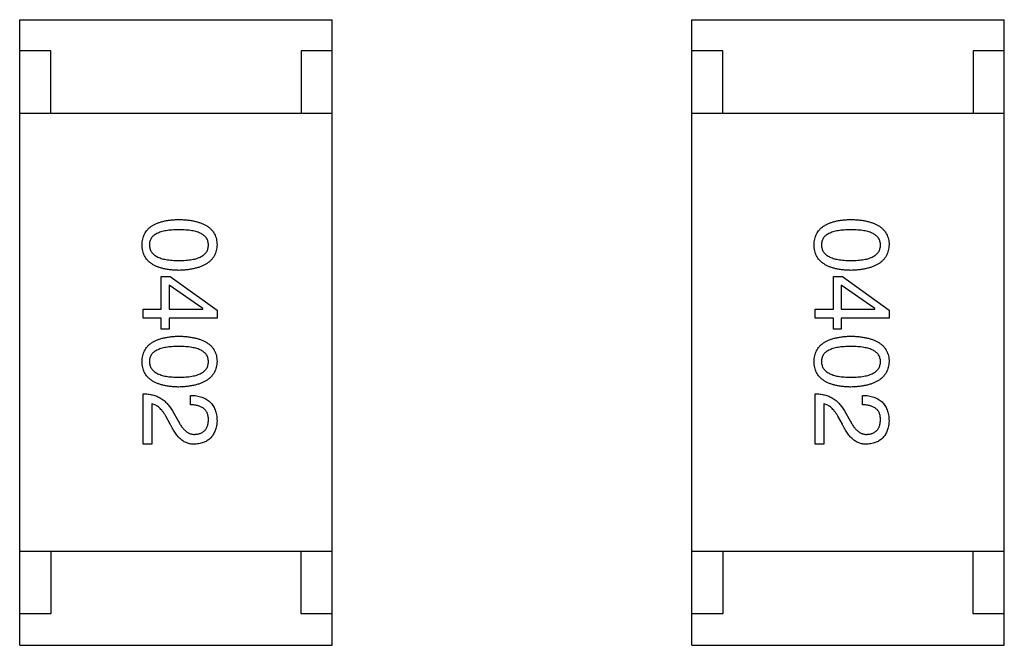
# Model space of a CAD drawing. Header units: millimetres. Extents: x 72 to 239, y 133 to 319.
# Tile 216 of 240: x 148.73 to 150.3, y 269.52 to 270.52. Entities that reach past the tile are written whole.
import ezdxf

# ---------------------------------------------------------------- set-up
doc = ezdxf.new("R2010")
doc.units = ezdxf.units.MM
doc.header["$LTSCALE"] = 5
doc.layers.get('0').update_dxf_attribs({"linetype": 'CONTINUOUS'})

msp = doc.modelspace()

# ---------------------------------------------------------------- linework, layer by layer
for p, q in [((148.7285, 270.5228), (149.2285, 270.5228)), ((148.7285, 269.5228), (148.7285, 270.5228)), ((149.2285, 269.5228), (149.2285, 270.5228)), ((149.8035, 270.5228), (150.3035, 270.5228)), ((149.8035, 269.5228), (149.8035, 270.5228)), ((150.3035, 269.5228), (150.3035, 270.5228)), ((148.7785, 270.4728), (148.7285, 270.4728)), ((148.7785, 270.3728), (148.7785, 270.4728)), ((149.2285, 270.4728), (149.1785, 270.4728)), ((149.1785, 270.4728), (149.1785, 270.3728)), ((149.8535, 270.4728), (149.8035, 270.4728)), ((149.8535, 270.3728), (149.8535, 270.4728)), ((150.3035, 270.4728), (150.2535, 270.4728)), ((150.2535, 270.4728), (150.2535, 270.3728)), ((149.2285, 270.3728), (148.7285, 270.3728)), ((150.3035, 270.3728), (149.8035, 270.3728)), ((148.955, 270.1121), (148.9694, 270.1121)), ((148.955, 270.0603), (148.955, 270.1121)), ((148.9694, 270.1121), (149.0442, 270.0583)), ((150.03, 270.1121), (150.0444, 270.1121)), ((150.03, 270.0603), (150.03, 270.1121)), ((150.0444, 270.1121), (150.1192, 270.0583)), ((149.0212, 270.0609), (148.9674, 270.0983)), ((148.9674, 270.0983), (148.9674, 270.0603)), ((150.0962, 270.0609), (150.0424, 270.0983)), ((150.0424, 270.0983), (150.0424, 270.0603)), ((148.9261, 270.0603), (148.955, 270.0603)), ((148.9261, 270.0459), (148.9261, 270.0603)), ((148.9674, 270.0603), (149.0212, 270.0603)), ((149.0212, 270.0603), (149.0212, 270.0609)), ((149.0442, 270.0583), (149.0442, 270.0459)), ((150.0011, 270.0603), (150.03, 270.0603)), ((150.0011, 270.0459), (150.0011, 270.0603)), ((150.0424, 270.0603), (150.0962, 270.0603)), ((150.0962, 270.0603), (150.0962, 270.0609)), ((150.1192, 270.0583), (150.1192, 270.0459)), ((148.955, 270.0459), (148.9261, 270.0459)), ((148.955, 270.0282), (148.955, 270.0459)), ((149.0442, 270.0459), (148.9674, 270.0459)), ((148.9674, 270.0459), (148.9674, 270.0282)), ((150.03, 270.0459), (150.0011, 270.0459)), ((150.03, 270.0282), (150.03, 270.0459)), ((150.1192, 270.0459), (150.0424, 270.0459)), ((150.0424, 270.0459), (150.0424, 270.0282)), ((148.9674, 270.0282), (148.955, 270.0282)), ((150.0424, 270.0282), (150.03, 270.0282)), ((148.9261, 269.8443), (148.9261, 269.9249)), ((150.0011, 269.8443), (150.0011, 269.9249)), ((148.9399, 269.9085), (148.9399, 269.8443)), ((149.0015, 269.9072), (149.0015, 269.9223)), ((150.0149, 269.9085), (150.0149, 269.8443)), ((150.0765, 269.9072), (150.0765, 269.9223)), ((148.9727, 269.8974), (148.9819, 269.8816)), ((150.0477, 269.8974), (150.0569, 269.8816)), ((148.9694, 269.8764), (148.9622, 269.8888)), ((150.0444, 269.8764), (150.0372, 269.8888)), ((148.9399, 269.8443), (148.9261, 269.8443)), ((150.0149, 269.8443), (150.0011, 269.8443)), ((149.2285, 269.6728), (148.7285, 269.6728)), ((148.7785, 269.6728), (148.7785, 269.5728)), ((149.1785, 269.5728), (149.1785, 269.6728)), ((150.3035, 269.6728), (149.8035, 269.6728)), ((149.8535, 269.6728), (149.8535, 269.5728)), ((150.2535, 269.5728), (150.2535, 269.6728)), ((148.7785, 269.5728), (148.7285, 269.5728)), ((149.2285, 269.5728), (149.1785, 269.5728)), ((149.8535, 269.5728), (149.8035, 269.5728)), ((150.3035, 269.5728), (150.2535, 269.5728)), ((148.7285, 269.5228), (149.2285, 269.5228)), ((149.8035, 269.5228), (150.3035, 269.5228))]:
    msp.add_line(p, q)
for points, knots in [([(148.9242, 270.1627), (148.9242, 270.1643), (148.9244, 270.1674), (148.9251, 270.1719), (148.9264, 270.1761), (148.928, 270.18), (148.9301, 270.1837), (148.9327, 270.187), (148.9357, 270.19), (148.9393, 270.1927), (148.9432, 270.1951), (148.9476, 270.1971), (148.9524, 270.1989), (148.9577, 270.2004), (148.9634, 270.2017), (148.9696, 270.2025), (148.9763, 270.2031), (148.9808, 270.2033), (148.9832, 270.2034)], [0, 0, 0, 0, 0.059135, 0.115606, 0.169241, 0.221578, 0.273261, 0.324749, 0.377329, 0.431642, 0.488541, 0.548597, 0.612232, 0.680174, 0.752504, 0.829777, 0.912307, 1, 1, 1, 1]), ([(148.9832, 270.2034), (148.9856, 270.2033), (148.9904, 270.2031), (148.9972, 270.2025), (149.0036, 270.2017), (149.0095, 270.2004), (149.015, 270.199), (149.02, 270.1971), (149.0245, 270.1951), (149.0286, 270.1927), (149.0322, 270.19), (149.0353, 270.187), (149.038, 270.1837), (149.0402, 270.1801), (149.0419, 270.1761), (149.0432, 270.1719), (149.044, 270.1674), (149.0441, 270.1643), (149.0442, 270.1627)], [0, 0, 0, 0, 0.088823, 0.172287, 0.250296, 0.323438, 0.392244, 0.456221, 0.516635, 0.573871, 0.628, 0.680335, 0.731489, 0.782557, 0.834044, 0.886738, 0.942089, 1, 1, 1, 1]), ([(149.9992, 270.1627), (149.9992, 270.1643), (149.9994, 270.1674), (150.0001, 270.1719), (150.0014, 270.1761), (150.003, 270.18), (150.0051, 270.1837), (150.0077, 270.187), (150.0107, 270.19), (150.0143, 270.1927), (150.0182, 270.1951), (150.0226, 270.1971), (150.0274, 270.1989), (150.0327, 270.2004), (150.0384, 270.2017), (150.0446, 270.2025), (150.0512, 270.2031), (150.0558, 270.2033), (150.0582, 270.2034)], [0, 0, 0, 0, 0.059135, 0.115606, 0.169241, 0.221578, 0.273261, 0.324749, 0.377329, 0.431642, 0.488541, 0.548597, 0.612232, 0.680174, 0.752504, 0.829777, 0.912307, 1, 1, 1, 1]), ([(150.0582, 270.2034), (150.0606, 270.2033), (150.0653, 270.2031), (150.0722, 270.2025), (150.0786, 270.2017), (150.0845, 270.2004), (150.09, 270.199), (150.095, 270.1971), (150.0995, 270.1951), (150.1036, 270.1927), (150.1072, 270.19), (150.1103, 270.187), (150.113, 270.1837), (150.1152, 270.1801), (150.1169, 270.1761), (150.1182, 270.1719), (150.119, 270.1674), (150.1191, 270.1643), (150.1192, 270.1627)], [0, 0, 0, 0, 0.088823, 0.172287, 0.250296, 0.323438, 0.392244, 0.456221, 0.516635, 0.573871, 0.628, 0.680335, 0.731489, 0.782557, 0.834044, 0.886738, 0.942089, 1, 1, 1, 1]), ([(148.9832, 270.187), (148.9813, 270.187), (148.9776, 270.1869), (148.9722, 270.1866), (148.9672, 270.1862), (148.9626, 270.1856), (148.9584, 270.1847), (148.9545, 270.1837), (148.951, 270.1824), (148.9478, 270.181), (148.945, 270.1794), (148.9426, 270.1776), (148.9406, 270.1756), (148.9389, 270.1734), (148.9375, 270.171), (148.9366, 270.1684), (148.9361, 270.1656), (148.936, 270.1637), (148.936, 270.1627)], [0, 0, 0, 0, 0.096457, 0.187288, 0.27178, 0.350132, 0.423455, 0.491343, 0.554037, 0.612253, 0.666313, 0.717038, 0.764921, 0.811214, 0.856775, 0.902988, 0.950234, 1, 1, 1, 1]), ([(149.0304, 270.1627), (149.0304, 270.1637), (149.0303, 270.1656), (149.0297, 270.1684), (149.0288, 270.171), (149.0275, 270.1734), (149.0258, 270.1756), (149.0238, 270.1776), (149.0213, 270.1794), (149.0185, 270.181), (149.0154, 270.1824), (149.0119, 270.1837), (149.008, 270.1847), (149.0037, 270.1856), (148.9991, 270.1862), (148.9941, 270.1866), (148.9888, 270.1869), (148.9851, 270.187), (148.9832, 270.187)], [0, 0, 0, 0, 0.049764, 0.097007, 0.143217, 0.188577, 0.235116, 0.282997, 0.333719, 0.387776, 0.445989, 0.508679, 0.576563, 0.649481, 0.728235, 0.812722, 0.903548, 1, 1, 1, 1]), ([(150.0582, 270.187), (150.0563, 270.187), (150.0526, 270.1869), (150.0472, 270.1866), (150.0422, 270.1862), (150.0376, 270.1856), (150.0334, 270.1847), (150.0295, 270.1837), (150.026, 270.1824), (150.0228, 270.181), (150.02, 270.1794), (150.0176, 270.1776), (150.0155, 270.1756), (150.0139, 270.1734), (150.0125, 270.171), (150.0116, 270.1684), (150.0111, 270.1656), (150.011, 270.1637), (150.011, 270.1627)], [0, 0, 0, 0, 0.096457, 0.187288, 0.27178, 0.350132, 0.423455, 0.491343, 0.554037, 0.612253, 0.666313, 0.717038, 0.764921, 0.811214, 0.856775, 0.902988, 0.950234, 1, 1, 1, 1]), ([(150.1054, 270.1627), (150.1054, 270.1637), (150.1053, 270.1656), (150.1047, 270.1684), (150.1038, 270.171), (150.1025, 270.1734), (150.1008, 270.1756), (150.0988, 270.1776), (150.0963, 270.1794), (150.0935, 270.181), (150.0904, 270.1824), (150.0869, 270.1837), (150.083, 270.1847), (150.0787, 270.1856), (150.0741, 270.1862), (150.0691, 270.1866), (150.0638, 270.1869), (150.0601, 270.187), (150.0582, 270.187)], [0, 0, 0, 0, 0.049764, 0.097007, 0.143217, 0.188577, 0.235116, 0.282997, 0.333719, 0.387776, 0.445989, 0.508679, 0.576563, 0.649481, 0.728235, 0.812722, 0.903548, 1, 1, 1, 1]), ([(148.9832, 270.1221), (148.9808, 270.1222), (148.9763, 270.1223), (148.9696, 270.1229), (148.9634, 270.1238), (148.9577, 270.125), (148.9524, 270.1265), (148.9476, 270.1283), (148.9432, 270.1304), (148.9393, 270.1328), (148.9358, 270.1355), (148.9327, 270.1385), (148.9301, 270.1418), (148.928, 270.1454), (148.9264, 270.1493), (148.9251, 270.1535), (148.9244, 270.158), (148.9242, 270.1611), (148.9242, 270.1627)], [0, 0, 0, 0, 0.08769, 0.170218, 0.24749, 0.319818, 0.387758, 0.451391, 0.511445, 0.568185, 0.622681, 0.67526, 0.726746, 0.778428, 0.830764, 0.884397, 0.940866, 1, 1, 1, 1]), ([(148.936, 270.1627), (148.936, 270.1617), (148.9362, 270.1598), (148.9368, 270.1569), (148.9378, 270.1542), (148.9391, 270.1518), (148.9408, 270.1495), (148.9429, 270.1475), (148.9453, 270.1456), (148.9481, 270.144), (148.9513, 270.1425), (148.9548, 270.1412), (148.9587, 270.1402), (148.9629, 270.1393), (148.9674, 270.1386), (148.9724, 270.1382), (148.9777, 270.1379), (148.9813, 270.1378), (148.9832, 270.1378)], [0, 0, 0, 0, 0.050879, 0.099377, 0.146973, 0.193618, 0.240619, 0.289461, 0.34047, 0.395283, 0.453059, 0.515633, 0.582666, 0.655287, 0.732971, 0.815933, 0.905166, 1, 1, 1, 1]), ([(148.9832, 270.1378), (148.9851, 270.1378), (148.9888, 270.1379), (148.9941, 270.1382), (148.9991, 270.1386), (149.0037, 270.1393), (149.008, 270.1402), (149.0119, 270.1412), (149.0154, 270.1425), (149.0186, 270.1439), (149.0213, 270.1456), (149.0238, 270.1475), (149.0258, 270.1495), (149.0275, 270.1518), (149.0288, 270.1542), (149.0297, 270.1569), (149.0303, 270.1598), (149.0304, 270.1617), (149.0304, 270.1627)], [0, 0, 0, 0, 0.095719, 0.185854, 0.269738, 0.347952, 0.420315, 0.487894, 0.550245, 0.608186, 0.662454, 0.713283, 0.761375, 0.808209, 0.854301, 0.901312, 0.949396, 1, 1, 1, 1]), ([(149.0442, 270.1627), (149.0441, 270.1612), (149.0439, 270.1581), (149.043, 270.1537), (149.0417, 270.1495), (149.04, 270.1456), (149.0377, 270.1421), (149.035, 270.1388), (149.0319, 270.1358), (149.0282, 270.1331), (149.0242, 270.1307), (149.0197, 270.1286), (149.0147, 270.1268), (149.0093, 270.1253), (149.0034, 270.124), (148.9971, 270.1231), (148.9903, 270.1224), (148.9856, 270.1222), (148.9832, 270.1221)], [0, 0, 0, 0, 0.057415, 0.112361, 0.16496, 0.216437, 0.267441, 0.318839, 0.371478, 0.426325, 0.483626, 0.544235, 0.608673, 0.677374, 0.750405, 0.828394, 0.911525, 1, 1, 1, 1]), ([(150.0582, 270.1221), (150.0558, 270.1222), (150.0512, 270.1223), (150.0446, 270.1229), (150.0384, 270.1238), (150.0327, 270.125), (150.0274, 270.1265), (150.0226, 270.1283), (150.0182, 270.1304), (150.0142, 270.1328), (150.0108, 270.1355), (150.0077, 270.1385), (150.0051, 270.1418), (150.003, 270.1454), (150.0014, 270.1493), (150.0001, 270.1535), (149.9994, 270.158), (149.9992, 270.1611), (149.9992, 270.1627)], [0, 0, 0, 0, 0.08769, 0.170218, 0.24749, 0.319818, 0.387758, 0.451391, 0.511445, 0.568185, 0.622681, 0.67526, 0.726746, 0.778428, 0.830764, 0.884397, 0.940866, 1, 1, 1, 1]), ([(150.011, 270.1627), (150.011, 270.1617), (150.0112, 270.1598), (150.0118, 270.1569), (150.0128, 270.1542), (150.0141, 270.1518), (150.0158, 270.1495), (150.0179, 270.1475), (150.0203, 270.1456), (150.0231, 270.144), (150.0263, 270.1425), (150.0298, 270.1412), (150.0337, 270.1402), (150.0379, 270.1393), (150.0424, 270.1386), (150.0474, 270.1382), (150.0527, 270.1379), (150.0563, 270.1378), (150.0582, 270.1378)], [0, 0, 0, 0, 0.050879, 0.099377, 0.146973, 0.193618, 0.240619, 0.289461, 0.34047, 0.395283, 0.453059, 0.515633, 0.582666, 0.655287, 0.732971, 0.815933, 0.905166, 1, 1, 1, 1]), ([(150.0582, 270.1378), (150.0601, 270.1378), (150.0638, 270.1379), (150.0691, 270.1382), (150.0741, 270.1386), (150.0787, 270.1393), (150.083, 270.1402), (150.0869, 270.1412), (150.0904, 270.1425), (150.0936, 270.1439), (150.0963, 270.1456), (150.0988, 270.1475), (150.1008, 270.1495), (150.1025, 270.1518), (150.1038, 270.1542), (150.1047, 270.1569), (150.1053, 270.1598), (150.1054, 270.1617), (150.1054, 270.1627)], [0, 0, 0, 0, 0.095719, 0.185854, 0.269738, 0.347952, 0.420315, 0.487894, 0.550245, 0.608186, 0.662454, 0.713283, 0.761375, 0.808209, 0.854301, 0.901312, 0.949396, 1, 1, 1, 1]), ([(150.1192, 270.1627), (150.1191, 270.1612), (150.1189, 270.1581), (150.118, 270.1537), (150.1167, 270.1495), (150.115, 270.1456), (150.1127, 270.1421), (150.11, 270.1388), (150.1069, 270.1358), (150.1032, 270.1331), (150.0992, 270.1307), (150.0947, 270.1286), (150.0897, 270.1268), (150.0843, 270.1253), (150.0784, 270.124), (150.0721, 270.1231), (150.0653, 270.1224), (150.0606, 270.1222), (150.0582, 270.1221)], [0, 0, 0, 0, 0.057415, 0.112361, 0.16496, 0.216437, 0.267441, 0.318839, 0.371478, 0.426325, 0.483626, 0.544235, 0.608673, 0.677374, 0.750405, 0.828394, 0.911525, 1, 1, 1, 1]), ([(148.9242, 269.9762), (148.9242, 269.9778), (148.9244, 269.9809), (148.9251, 269.9854), (148.9264, 269.9896), (148.928, 269.9935), (148.9301, 269.9971), (148.9327, 270.0005), (148.9357, 270.0035), (148.9393, 270.0061), (148.9432, 270.0086), (148.9476, 270.0106), (148.9524, 270.0124), (148.9577, 270.0139), (148.9634, 270.0151), (148.9696, 270.016), (148.9763, 270.0166), (148.9808, 270.0168), (148.9832, 270.0169)], [0, 0, 0, 0, 0.059135, 0.115606, 0.169241, 0.221578, 0.273261, 0.324749, 0.377329, 0.431642, 0.488541, 0.548597, 0.612232, 0.680174, 0.752504, 0.829777, 0.912307, 1, 1, 1, 1]), ([(148.9832, 270.0169), (148.9856, 270.0168), (148.9904, 270.0166), (148.9972, 270.016), (149.0036, 270.0151), (149.0095, 270.0139), (149.015, 270.0124), (149.02, 270.0106), (149.0245, 270.0086), (149.0286, 270.0061), (149.0322, 270.0035), (149.0353, 270.0005), (149.038, 269.9972), (149.0402, 269.9935), (149.0419, 269.9896), (149.0432, 269.9854), (149.044, 269.9809), (149.0441, 269.9778), (149.0442, 269.9762)], [0, 0, 0, 0, 0.088823, 0.172287, 0.250296, 0.323438, 0.392244, 0.456221, 0.516635, 0.573871, 0.628, 0.680335, 0.731489, 0.782557, 0.834044, 0.886738, 0.942089, 1, 1, 1, 1]), ([(149.9992, 269.9762), (149.9992, 269.9778), (149.9994, 269.9809), (150.0001, 269.9854), (150.0014, 269.9896), (150.003, 269.9935), (150.0051, 269.9971), (150.0077, 270.0005), (150.0107, 270.0035), (150.0143, 270.0061), (150.0182, 270.0086), (150.0226, 270.0106), (150.0274, 270.0124), (150.0327, 270.0139), (150.0384, 270.0151), (150.0446, 270.016), (150.0512, 270.0166), (150.0558, 270.0168), (150.0582, 270.0169)], [0, 0, 0, 0, 0.059135, 0.115606, 0.169241, 0.221578, 0.273261, 0.324749, 0.377329, 0.431642, 0.488541, 0.548597, 0.612232, 0.680174, 0.752504, 0.829777, 0.912307, 1, 1, 1, 1]), ([(150.0582, 270.0169), (150.0606, 270.0168), (150.0653, 270.0166), (150.0722, 270.016), (150.0786, 270.0151), (150.0845, 270.0139), (150.09, 270.0124), (150.095, 270.0106), (150.0995, 270.0086), (150.1036, 270.0061), (150.1072, 270.0035), (150.1103, 270.0005), (150.113, 269.9972), (150.1152, 269.9935), (150.1169, 269.9896), (150.1182, 269.9854), (150.119, 269.9809), (150.1191, 269.9778), (150.1192, 269.9762)], [0, 0, 0, 0, 0.088823, 0.172287, 0.250296, 0.323438, 0.392244, 0.456221, 0.516635, 0.573871, 0.628, 0.680335, 0.731489, 0.782557, 0.834044, 0.886738, 0.942089, 1, 1, 1, 1]), ([(148.9832, 270.0005), (148.9813, 270.0005), (148.9776, 270.0004), (148.9722, 270.0001), (148.9672, 269.9997), (148.9626, 269.999), (148.9584, 269.9981), (148.9545, 269.9972), (148.951, 269.9959), (148.9478, 269.9945), (148.945, 269.9929), (148.9426, 269.9911), (148.9406, 269.9891), (148.9389, 269.9869), (148.9375, 269.9845), (148.9366, 269.9819), (148.9361, 269.9791), (148.936, 269.9772), (148.936, 269.9762)], [0, 0, 0, 0, 0.096457, 0.187288, 0.27178, 0.350132, 0.423455, 0.491343, 0.554037, 0.612253, 0.666313, 0.717038, 0.764921, 0.811214, 0.856775, 0.902988, 0.950234, 1, 1, 1, 1]), ([(149.0304, 269.9762), (149.0304, 269.9772), (149.0303, 269.9791), (149.0297, 269.9819), (149.0288, 269.9845), (149.0275, 269.9869), (149.0258, 269.9891), (149.0238, 269.9911), (149.0213, 269.9929), (149.0185, 269.9945), (149.0154, 269.9959), (149.0119, 269.9972), (149.008, 269.9981), (149.0037, 269.999), (148.9991, 269.9997), (148.9941, 270.0001), (148.9888, 270.0004), (148.9851, 270.0005), (148.9832, 270.0005)], [0, 0, 0, 0, 0.049764, 0.097007, 0.143217, 0.188577, 0.235116, 0.282997, 0.333719, 0.387776, 0.445989, 0.508679, 0.576563, 0.649481, 0.728235, 0.812722, 0.903548, 1, 1, 1, 1]), ([(150.0582, 270.0005), (150.0563, 270.0005), (150.0526, 270.0004), (150.0472, 270.0001), (150.0422, 269.9997), (150.0376, 269.999), (150.0334, 269.9981), (150.0295, 269.9972), (150.026, 269.9959), (150.0228, 269.9945), (150.02, 269.9929), (150.0176, 269.9911), (150.0155, 269.9891), (150.0139, 269.9869), (150.0125, 269.9845), (150.0116, 269.9819), (150.0111, 269.9791), (150.011, 269.9772), (150.011, 269.9762)], [0, 0, 0, 0, 0.096457, 0.187288, 0.27178, 0.350132, 0.423455, 0.491343, 0.554037, 0.612253, 0.666313, 0.717038, 0.764921, 0.811214, 0.856775, 0.902988, 0.950234, 1, 1, 1, 1]), ([(150.1054, 269.9762), (150.1054, 269.9772), (150.1053, 269.9791), (150.1047, 269.9819), (150.1038, 269.9845), (150.1025, 269.9869), (150.1008, 269.9891), (150.0988, 269.9911), (150.0963, 269.9929), (150.0935, 269.9945), (150.0904, 269.9959), (150.0869, 269.9972), (150.083, 269.9981), (150.0787, 269.999), (150.0741, 269.9997), (150.0691, 270.0001), (150.0638, 270.0004), (150.0601, 270.0005), (150.0582, 270.0005)], [0, 0, 0, 0, 0.049764, 0.097007, 0.143217, 0.188577, 0.235116, 0.282997, 0.333719, 0.387776, 0.445989, 0.508679, 0.576563, 0.649481, 0.728235, 0.812722, 0.903548, 1, 1, 1, 1]), ([(148.9832, 269.9356), (148.9808, 269.9356), (148.9763, 269.9358), (148.9696, 269.9364), (148.9634, 269.9373), (148.9577, 269.9385), (148.9524, 269.94), (148.9476, 269.9418), (148.9432, 269.9439), (148.9393, 269.9463), (148.9358, 269.949), (148.9327, 269.952), (148.9301, 269.9553), (148.928, 269.9589), (148.9264, 269.9628), (148.9251, 269.967), (148.9244, 269.9715), (148.9242, 269.9746), (148.9242, 269.9762)], [0, 0, 0, 0, 0.08769, 0.170218, 0.24749, 0.319818, 0.387758, 0.451391, 0.511445, 0.568185, 0.622681, 0.67526, 0.726746, 0.778428, 0.830764, 0.884397, 0.940866, 1, 1, 1, 1]), ([(148.936, 269.9762), (148.936, 269.9752), (148.9362, 269.9732), (148.9368, 269.9704), (148.9378, 269.9677), (148.9391, 269.9653), (148.9408, 269.963), (148.9429, 269.961), (148.9453, 269.9591), (148.9481, 269.9574), (148.9513, 269.956), (148.9548, 269.9547), (148.9587, 269.9536), (148.9629, 269.9528), (148.9674, 269.9521), (148.9724, 269.9516), (148.9777, 269.9513), (148.9813, 269.9513), (148.9832, 269.9513)], [0, 0, 0, 0, 0.050879, 0.099377, 0.146973, 0.193618, 0.240619, 0.289461, 0.34047, 0.395283, 0.453059, 0.515633, 0.582666, 0.655287, 0.732971, 0.815933, 0.905166, 1, 1, 1, 1]), ([(148.9832, 269.9513), (148.9851, 269.9513), (148.9888, 269.9513), (148.9941, 269.9516), (148.9991, 269.9521), (149.0037, 269.9528), (149.008, 269.9537), (149.0119, 269.9547), (149.0154, 269.956), (149.0186, 269.9574), (149.0213, 269.9591), (149.0238, 269.9609), (149.0258, 269.963), (149.0275, 269.9652), (149.0288, 269.9677), (149.0297, 269.9704), (149.0303, 269.9732), (149.0304, 269.9752), (149.0304, 269.9762)], [0, 0, 0, 0, 0.095719, 0.185854, 0.269738, 0.347952, 0.420315, 0.487894, 0.550245, 0.608186, 0.662454, 0.713283, 0.761375, 0.808209, 0.854301, 0.901312, 0.949396, 1, 1, 1, 1]), ([(149.0442, 269.9762), (149.0441, 269.9746), (149.0439, 269.9716), (149.043, 269.9671), (149.0417, 269.963), (149.04, 269.9591), (149.0377, 269.9556), (149.035, 269.9523), (149.0319, 269.9493), (149.0282, 269.9466), (149.0242, 269.9442), (149.0197, 269.9421), (149.0147, 269.9403), (149.0093, 269.9387), (149.0034, 269.9375), (148.9971, 269.9365), (148.9903, 269.9359), (148.9856, 269.9357), (148.9832, 269.9356)], [0, 0, 0, 0, 0.057415, 0.112361, 0.16496, 0.216437, 0.267441, 0.318839, 0.371478, 0.426325, 0.483626, 0.544235, 0.608673, 0.677374, 0.750405, 0.828394, 0.911525, 1, 1, 1, 1]), ([(150.0582, 269.9356), (150.0558, 269.9356), (150.0512, 269.9358), (150.0446, 269.9364), (150.0384, 269.9373), (150.0327, 269.9385), (150.0274, 269.94), (150.0226, 269.9418), (150.0182, 269.9439), (150.0142, 269.9463), (150.0108, 269.949), (150.0077, 269.952), (150.0051, 269.9553), (150.003, 269.9589), (150.0014, 269.9628), (150.0001, 269.967), (149.9994, 269.9715), (149.9992, 269.9746), (149.9992, 269.9762)], [0, 0, 0, 0, 0.08769, 0.170218, 0.24749, 0.319818, 0.387758, 0.451391, 0.511445, 0.568185, 0.622681, 0.67526, 0.726746, 0.778428, 0.830764, 0.884397, 0.940866, 1, 1, 1, 1]), ([(150.011, 269.9762), (150.011, 269.9752), (150.0112, 269.9732), (150.0118, 269.9704), (150.0128, 269.9677), (150.0141, 269.9653), (150.0158, 269.963), (150.0179, 269.961), (150.0203, 269.9591), (150.0231, 269.9574), (150.0263, 269.956), (150.0298, 269.9547), (150.0337, 269.9536), (150.0379, 269.9528), (150.0424, 269.9521), (150.0474, 269.9516), (150.0527, 269.9513), (150.0563, 269.9513), (150.0582, 269.9513)], [0, 0, 0, 0, 0.050879, 0.099377, 0.146973, 0.193618, 0.240619, 0.289461, 0.34047, 0.395283, 0.453059, 0.515633, 0.582666, 0.655287, 0.732971, 0.815933, 0.905166, 1, 1, 1, 1]), ([(150.0582, 269.9513), (150.0601, 269.9513), (150.0638, 269.9513), (150.0691, 269.9516), (150.0741, 269.9521), (150.0787, 269.9528), (150.083, 269.9537), (150.0869, 269.9547), (150.0904, 269.956), (150.0936, 269.9574), (150.0963, 269.9591), (150.0988, 269.9609), (150.1008, 269.963), (150.1025, 269.9652), (150.1038, 269.9677), (150.1047, 269.9704), (150.1053, 269.9732), (150.1054, 269.9752), (150.1054, 269.9762)], [0, 0, 0, 0, 0.095719, 0.185854, 0.269738, 0.347952, 0.420315, 0.487894, 0.550245, 0.608186, 0.662454, 0.713283, 0.761375, 0.808209, 0.854301, 0.901312, 0.949396, 1, 1, 1, 1]), ([(150.1192, 269.9762), (150.1191, 269.9746), (150.1189, 269.9716), (150.118, 269.9671), (150.1167, 269.963), (150.115, 269.9591), (150.1127, 269.9556), (150.11, 269.9523), (150.1069, 269.9493), (150.1032, 269.9466), (150.0992, 269.9442), (150.0947, 269.9421), (150.0897, 269.9403), (150.0843, 269.9387), (150.0784, 269.9375), (150.0721, 269.9365), (150.0653, 269.9359), (150.0606, 269.9357), (150.0582, 269.9356)], [0, 0, 0, 0, 0.057415, 0.112361, 0.16496, 0.216437, 0.267441, 0.318839, 0.371478, 0.426325, 0.483626, 0.544235, 0.608673, 0.677374, 0.750405, 0.828394, 0.911525, 1, 1, 1, 1]), ([(148.9261, 269.9249), (148.9275, 269.9249), (148.93, 269.9248), (148.9339, 269.9244), (148.9375, 269.9238), (148.9411, 269.923), (148.9445, 269.922), (148.9477, 269.9208), (148.9509, 269.9194), (148.9539, 269.9177), (148.9567, 269.9159), (148.9594, 269.9139), (148.962, 269.9116), (148.9644, 269.9092), (148.9667, 269.9065), (148.9689, 269.9037), (148.9709, 269.9006), (148.9721, 269.8985), (148.9727, 269.8974)], [0, 0, 0, 0, 0.069512, 0.136307, 0.201431, 0.265186, 0.327322, 0.388242, 0.448098, 0.507757, 0.566952, 0.626243, 0.686026, 0.745963, 0.807549, 0.869906, 0.934172, 1, 1, 1, 1]), ([(150.0011, 269.9249), (150.0025, 269.9249), (150.005, 269.9248), (150.0089, 269.9244), (150.0125, 269.9238), (150.0161, 269.923), (150.0195, 269.922), (150.0227, 269.9208), (150.0259, 269.9194), (150.0289, 269.9177), (150.0317, 269.9159), (150.0344, 269.9139), (150.037, 269.9116), (150.0394, 269.9092), (150.0417, 269.9065), (150.0439, 269.9037), (150.0459, 269.9006), (150.0471, 269.8985), (150.0477, 269.8974)], [0, 0, 0, 0, 0.069512, 0.136307, 0.201431, 0.265186, 0.327322, 0.388242, 0.448098, 0.507757, 0.566952, 0.626243, 0.686026, 0.745963, 0.807549, 0.869906, 0.934172, 1, 1, 1, 1]), ([(148.9622, 269.8888), (148.9614, 269.8903), (148.9598, 269.893), (148.9572, 269.8967), (148.9546, 269.8999), (148.9518, 269.9026), (148.949, 269.9049), (148.9461, 269.9066), (148.943, 269.9079), (148.9409, 269.9083), (148.9399, 269.9085)], [0, 0, 0, 0, 0.158292, 0.304606, 0.440272, 0.565336, 0.681745, 0.791834, 0.896966, 1, 1, 1, 1]), ([(149.0015, 269.9223), (149.0032, 269.9222), (149.0065, 269.9221), (149.0112, 269.9216), (149.0156, 269.9207), (149.0197, 269.9196), (149.0234, 269.9181), (149.0269, 269.9164), (149.0301, 269.9143), (149.0329, 269.9119), (149.0354, 269.9091), (149.0376, 269.9061), (149.0395, 269.9028), (149.0411, 269.8991), (149.0424, 269.8952), (149.0433, 269.891), (149.0439, 269.8864), (149.0441, 269.8833), (149.0442, 269.8816)], [0, 0, 0, 0, 0.074935, 0.145873, 0.212498, 0.27598, 0.33603, 0.394042, 0.450372, 0.505546, 0.560812, 0.616481, 0.673265, 0.732328, 0.7938, 0.858943, 0.92718, 1, 1, 1, 1]), ([(150.0372, 269.8888), (150.0364, 269.8903), (150.0348, 269.893), (150.0322, 269.8967), (150.0296, 269.8999), (150.0268, 269.9026), (150.024, 269.9049), (150.0211, 269.9066), (150.018, 269.9079), (150.0159, 269.9083), (150.0149, 269.9085)], [0, 0, 0, 0, 0.158292, 0.304606, 0.440272, 0.565336, 0.681745, 0.791834, 0.896966, 1, 1, 1, 1]), ([(150.0765, 269.9223), (150.0782, 269.9222), (150.0815, 269.9221), (150.0862, 269.9216), (150.0906, 269.9207), (150.0947, 269.9196), (150.0984, 269.9181), (150.1019, 269.9164), (150.1051, 269.9143), (150.1079, 269.9119), (150.1104, 269.9091), (150.1126, 269.9061), (150.1145, 269.9028), (150.1161, 269.8991), (150.1174, 269.8952), (150.1183, 269.891), (150.1189, 269.8864), (150.1191, 269.8833), (150.1192, 269.8816)], [0, 0, 0, 0, 0.074935, 0.145873, 0.212498, 0.27598, 0.33603, 0.394042, 0.450372, 0.505546, 0.560812, 0.616481, 0.673265, 0.732328, 0.7938, 0.858943, 0.92718, 1, 1, 1, 1]), ([(149.0304, 269.8836), (149.0304, 269.8845), (149.0303, 269.8863), (149.03, 269.889), (149.0294, 269.8914), (149.0287, 269.8937), (149.0276, 269.8958), (149.0264, 269.8977), (149.0249, 269.8995), (149.0232, 269.901), (149.0213, 269.9024), (149.0191, 269.9037), (149.0167, 269.9047), (149.0141, 269.9055), (149.0113, 269.9062), (149.0082, 269.9067), (149.005, 269.9071), (149.0027, 269.9072), (149.0015, 269.9072)], [0, 0, 0, 0, 0.065945, 0.127767, 0.186553, 0.242898, 0.297728, 0.351599, 0.404854, 0.459191, 0.515338, 0.573322, 0.634405, 0.698538, 0.767039, 0.84022, 0.917406, 1, 1, 1, 1]), ([(150.1054, 269.8836), (150.1054, 269.8845), (150.1053, 269.8863), (150.105, 269.889), (150.1044, 269.8914), (150.1037, 269.8937), (150.1026, 269.8958), (150.1014, 269.8977), (150.0999, 269.8995), (150.0982, 269.901), (150.0963, 269.9024), (150.0941, 269.9037), (150.0917, 269.9047), (150.0891, 269.9055), (150.0863, 269.9062), (150.0832, 269.9067), (150.08, 269.9071), (150.0777, 269.9072), (150.0765, 269.9072)], [0, 0, 0, 0, 0.065945, 0.127767, 0.186553, 0.242898, 0.297728, 0.351599, 0.404854, 0.459191, 0.515338, 0.573322, 0.634405, 0.698538, 0.767039, 0.84022, 0.917406, 1, 1, 1, 1]), ([(149.0088, 269.8443), (149.0078, 269.8442), (149.0058, 269.8442), (149.0028, 269.8444), (149, 269.8449), (148.9972, 269.8457), (148.9945, 269.8468), (148.9918, 269.8481), (148.9892, 269.8497), (148.9867, 269.8516), (148.9843, 269.8538), (148.9819, 269.8562), (148.9797, 269.8589), (148.9775, 269.8619), (148.9753, 269.8651), (148.9733, 269.8686), (148.9713, 269.8724), (148.97, 269.875), (148.9694, 269.8764)], [0, 0, 0, 0, 0.055083, 0.109453, 0.162685, 0.21614, 0.26961, 0.324284, 0.380202, 0.437433, 0.497084, 0.559152, 0.624288, 0.692446, 0.763862, 0.838743, 0.917269, 1, 1, 1, 1]), ([(148.9819, 269.8816), (148.9824, 269.8807), (148.9833, 269.8789), (148.9848, 269.8763), (148.9864, 269.8739), (148.988, 269.8717), (148.9896, 269.8697), (148.9912, 269.8678), (148.9929, 269.8662), (148.9946, 269.8648), (148.9964, 269.8635), (148.9981, 269.8624), (148.9999, 269.8615), (149.0018, 269.8608), (149.0036, 269.8603), (149.0055, 269.86), (149.0075, 269.8599), (149.0088, 269.86), (149.0094, 269.86)], [0, 0, 0, 0, 0.084365, 0.165386, 0.24176, 0.314729, 0.38433, 0.449952, 0.513164, 0.5734, 0.630824, 0.68644, 0.740136, 0.792605, 0.844515, 0.896112, 0.947763, 1, 1, 1, 1]), ([(149.0442, 269.8816), (149.0441, 269.8802), (149.0439, 269.8774), (149.0433, 269.8734), (149.0424, 269.8696), (149.0413, 269.866), (149.0399, 269.8628), (149.0383, 269.8598), (149.0365, 269.857), (149.0344, 269.8545), (149.032, 269.8523), (149.0294, 269.8504), (149.0266, 269.8487), (149.0235, 269.8473), (149.0202, 269.8461), (149.0166, 269.8452), (149.0127, 269.8446), (149.0101, 269.8444), (149.0088, 269.8443)], [0, 0, 0, 0, 0.074847, 0.14558, 0.212628, 0.276599, 0.337792, 0.396608, 0.453638, 0.509854, 0.565589, 0.621545, 0.678777, 0.737222, 0.798388, 0.862259, 0.929312, 1, 1, 1, 1]), ([(149.0094, 269.86), (149.0102, 269.8601), (149.0118, 269.8602), (149.0142, 269.8606), (149.0163, 269.8612), (149.0183, 269.8619), (149.0202, 269.8628), (149.0219, 269.8639), (149.0234, 269.8652), (149.0249, 269.8665), (149.0261, 269.8681), (149.0272, 269.8698), (149.0281, 269.8717), (149.0289, 269.8738), (149.0295, 269.876), (149.03, 269.8784), (149.0303, 269.881), (149.0303, 269.8827), (149.0304, 269.8836)], [0, 0, 0, 0, 0.069456, 0.136175, 0.198596, 0.258993, 0.316838, 0.37342, 0.428889, 0.48454, 0.540119, 0.597644, 0.65702, 0.718534, 0.783117, 0.851564, 0.923888, 1, 1, 1, 1]), ([(150.0838, 269.8443), (150.0828, 269.8442), (150.0808, 269.8442), (150.0778, 269.8444), (150.075, 269.8449), (150.0722, 269.8457), (150.0695, 269.8468), (150.0668, 269.8481), (150.0642, 269.8497), (150.0617, 269.8516), (150.0593, 269.8538), (150.0569, 269.8562), (150.0547, 269.8589), (150.0525, 269.8619), (150.0503, 269.8651), (150.0483, 269.8686), (150.0463, 269.8724), (150.045, 269.875), (150.0444, 269.8764)], [0, 0, 0, 0, 0.055083, 0.109453, 0.162685, 0.21614, 0.26961, 0.324284, 0.380202, 0.437433, 0.497084, 0.559152, 0.624288, 0.692446, 0.763862, 0.838743, 0.917269, 1, 1, 1, 1]), ([(150.0569, 269.8816), (150.0574, 269.8807), (150.0583, 269.8789), (150.0598, 269.8763), (150.0614, 269.8739), (150.063, 269.8717), (150.0646, 269.8697), (150.0662, 269.8678), (150.0679, 269.8662), (150.0696, 269.8648), (150.0714, 269.8635), (150.0731, 269.8624), (150.0749, 269.8615), (150.0768, 269.8608), (150.0786, 269.8603), (150.0805, 269.86), (150.0825, 269.8599), (150.0838, 269.86), (150.0844, 269.86)], [0, 0, 0, 0, 0.084365, 0.165386, 0.24176, 0.314729, 0.38433, 0.449952, 0.513164, 0.5734, 0.630824, 0.68644, 0.740136, 0.792605, 0.844515, 0.896112, 0.947763, 1, 1, 1, 1]), ([(150.1192, 269.8816), (150.1191, 269.8802), (150.1189, 269.8774), (150.1183, 269.8734), (150.1174, 269.8696), (150.1163, 269.866), (150.1149, 269.8628), (150.1133, 269.8598), (150.1115, 269.857), (150.1094, 269.8545), (150.107, 269.8523), (150.1044, 269.8504), (150.1016, 269.8487), (150.0985, 269.8473), (150.0952, 269.8461), (150.0916, 269.8452), (150.0877, 269.8446), (150.0851, 269.8444), (150.0838, 269.8443)], [0, 0, 0, 0, 0.074847, 0.14558, 0.212628, 0.276599, 0.337792, 0.396608, 0.453638, 0.509854, 0.565589, 0.621545, 0.678777, 0.737222, 0.798388, 0.862259, 0.929312, 1, 1, 1, 1]), ([(150.0844, 269.86), (150.0852, 269.8601), (150.0868, 269.8602), (150.0892, 269.8606), (150.0913, 269.8612), (150.0933, 269.8619), (150.0952, 269.8628), (150.0969, 269.8639), (150.0984, 269.8652), (150.0999, 269.8665), (150.1011, 269.8681), (150.1022, 269.8698), (150.1031, 269.8717), (150.1039, 269.8738), (150.1045, 269.876), (150.105, 269.8784), (150.1052, 269.881), (150.1053, 269.8827), (150.1054, 269.8836)], [0, 0, 0, 0, 0.069456, 0.136175, 0.198596, 0.258993, 0.316838, 0.37342, 0.428889, 0.48454, 0.540119, 0.597644, 0.65702, 0.718534, 0.783117, 0.851564, 0.923888, 1, 1, 1, 1])]:
    msp.add_open_spline(points, degree=3, knots=knots)

doc.saveas('drawing.dxf')
